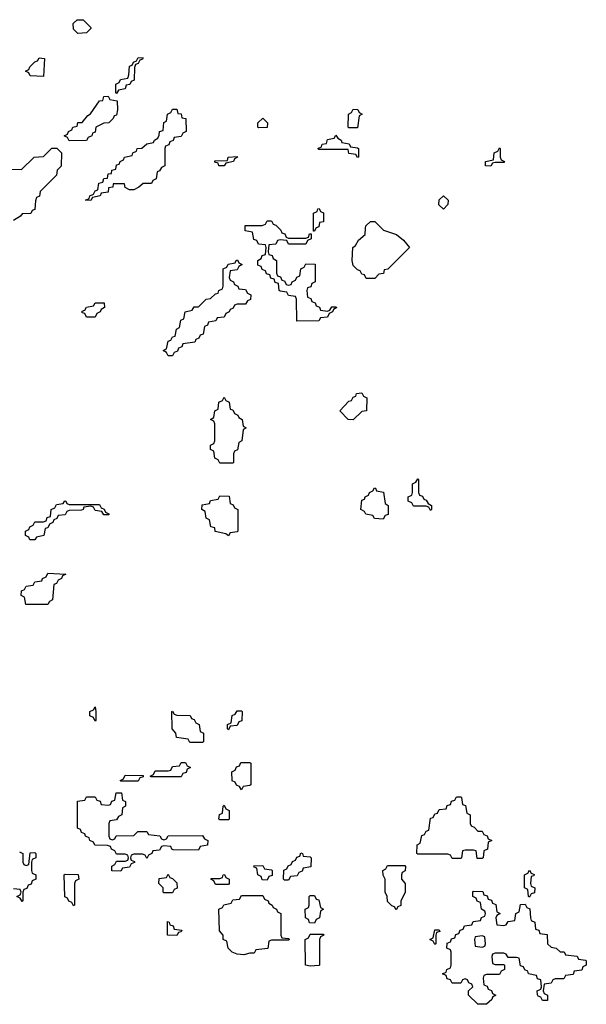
# Model space of a CAD drawing. Header units: inches. Extents: x 2710028 to 2964570, y 496606 to 722708.
# Tile 145 of 228: x 2856599 to 2859234, y 676388 to 680970. Entities that reach past the tile are written whole.
import ezdxf

# ---------------------------------------------------------------- set-up
doc = ezdxf.new("R2010")
doc.units = ezdxf.units.IN
doc.header["$MEASUREMENT"] = 0
doc.layers.add('C8657', color=7, linetype='Continuous')
doc.layers.add('C8658', color=7, linetype='Continuous')

msp = doc.modelspace()

# ---------------------------------------------------------------- linework, layer by layer
at = {"layer": 'C8657', "color": 6}
for points in [[(2857804, 680000), (2857814, 679990), (2857818, 679978), (2857832.7, 679972.7), (2857838, 679958), (2857850, 679954), (2857930, 679954), (2857942, 679958), (2857947.3, 679972.7), (2857954, 679974), (2857954, 679950), (2857938, 679942), (2857930, 679926), (2857850, 679926), (2857842, 679942), (2857810, 679946), (2857798, 679942), (2857790, 679926), (2857758, 679922), (2857754, 679890), (2857758, 679878), (2857772.7, 679872.7), (2857778, 679858), (2857794, 679850), (2857794, 679790), (2857798, 679778), (2857812.7, 679772.7), (2857818, 679758), (2857830, 679754), (2857838, 679738), (2857850, 679734), (2857862, 679738), (2857866, 679750), (2857882, 679758), (2857888, 679772), (2857902, 679778), (2857906, 679810), (2857922, 679818), (2857930, 679834), (2857972.7, 679832.7), (2857974, 679750), (2857958, 679742), (2857952.7, 679727.3), (2857938, 679722), (2857934, 679710), (2857938, 679678), (2857952.7, 679672.7), (2857958, 679658), (2857972.7, 679652.7), (2857978, 679638), (2857992.7, 679632.7), (2857998, 679618), (2858030, 679614), (2858042, 679618), (2858050, 679634), (2858070, 679634), (2858074, 679630), (2858058, 679622), (2858054, 679610), (2858038, 679602), (2858030, 679586), (2857998, 679582), (2857990, 679568), (2857887.3, 679567.3), (2857886, 679670), (2857882, 679682), (2857850, 679686), (2857842, 679702), (2857810, 679706), (2857806, 679710), (2857802, 679742), (2857787.3, 679747.3), (2857782, 679762), (2857767.3, 679767.3), (2857762, 679782), (2857747.3, 679787.3), (2857742, 679802), (2857727.3, 679807.3), (2857722, 679822), (2857707.3, 679827.3), (2857706, 679850), (2857722, 679858), (2857727.3, 679872.7), (2857742, 679878), (2857746, 679910), (2857742, 679922), (2857710, 679926), (2857702, 679942), (2857687.3, 679947.3), (2857682, 679982), (2857647.3, 679987.3), (2857647.3, 680000)], [(2857977, 680000), (2857970, 679986), (2857966, 679986), (2857966, 680000)], [(2858281.5, 680000), (2858290.7, 679990.7), (2858352, 679970), (2858383.6, 679943.6), (2858412, 679910), (2858311.1, 679808.9), (2858294, 679806), (2858291.1, 679788.9), (2858270, 679786), (2858250, 679766), (2858210, 679766), (2858202, 679782), (2858190, 679786), (2858182, 679802), (2858170, 679806), (2858150, 679826), (2858146, 679850), (2858148.7, 679910), (2858160.4, 679919.6), (2858175.3, 679944.7), (2858206, 679970), (2858208, 680000)], [(2856598, 677098), (2856614, 677090), (2856614, 677050), (2856618, 677038), (2856630, 677034), (2856642, 677038), (2856647.3, 677092.7), (2856670, 677094), (2856674, 677090), (2856674, 677070), (2856658, 677062), (2856654, 677050), (2856654, 677010), (2856658, 676998), (2856674, 676990), (2856674, 676970), (2856658, 676962), (2856652.7, 676947.3), (2856638, 676942), (2856632.7, 676927.3), (2856618, 676922), (2856614, 676910), (2856614, 676870), (2856610, 676866), (2856602, 676882), (2856586, 676890), (2856602, 676898), (2856606, 676910), (2856602, 676922), (2856570, 676926)]]:
    msp.add_lwpolyline(points, dxfattribs=at)
for points in [[(2857290, 679406), (2857282, 679422), (2857266, 679430), (2857282, 679438), (2857290, 679474), (2857302, 679478), (2857310, 679494), (2857322, 679498), (2857328, 679530), (2857342, 679538), (2857348.7, 679571.3), (2857362, 679578), (2857368, 679610), (2857402, 679618), (2857410, 679634), (2857430, 679634), (2857466, 679670), (2857487.3, 679672.7), (2857510, 679694), (2857522, 679698), (2857526, 679710), (2857542, 679718), (2857546, 679730), (2857546, 679810), (2857562, 679818), (2857568.4, 679831.6), (2857602, 679838), (2857606, 679850), (2857612, 679852), (2857618, 679838), (2857634, 679830), (2857618, 679822), (2857610, 679806), (2857578, 679802), (2857574, 679770), (2857578, 679758), (2857594, 679750), (2857598, 679738), (2857614, 679730), (2857618, 679718), (2857650, 679714), (2857658, 679698), (2857674, 679690), (2857672.7, 679667.3), (2857658, 679662), (2857650, 679646), (2857610, 679646), (2857598, 679642), (2857592.7, 679627.3), (2857578, 679622), (2857574, 679610), (2857558, 679602), (2857550, 679586), (2857518, 679582), (2857511.6, 679568.4), (2857478, 679562), (2857472, 679548), (2857458, 679542), (2857452.7, 679507.3), (2857438, 679502), (2857432.7, 679487.3), (2857418, 679482), (2857414, 679470), (2857358, 679462), (2857352.7, 679447.3), (2857338, 679442), (2857332.7, 679427.3), (2857318, 679422), (2857310, 679406)], [(2856910, 679586), (2856902, 679602), (2856890, 679606), (2856890, 679614), (2856902, 679618), (2856910, 679632), (2856942, 679638), (2856950, 679652), (2856992.7, 679652.7), (2856994, 679630), (2856978, 679622), (2856974, 679610), (2856958, 679602), (2856950, 679586)], [(2857530, 678906), (2857522, 678922), (2857506, 678930), (2857502, 678962), (2857486, 678970), (2857486, 678990), (2857502, 678998), (2857506, 679010), (2857506, 679090), (2857502, 679102), (2857486, 679110), (2857502, 679118), (2857506, 679150), (2857522, 679158), (2857526, 679190), (2857542, 679198), (2857550, 679214), (2857558, 679198), (2857574, 679190), (2857578, 679158), (2857590, 679154), (2857598, 679138), (2857614, 679130), (2857618, 679118), (2857634, 679110), (2857638, 679078), (2857652, 679070), (2857638, 679062), (2857632, 679010), (2857618, 679002), (2857611.6, 678968.4), (2857598, 678962), (2857594, 678950), (2857594, 678910), (2857590, 678906)], [(2858150, 679108), (2858126, 679110), (2858088, 679150), (2858130, 679194), (2858142, 679198), (2858150, 679214), (2858162, 679218), (2858166, 679230), (2858190, 679234), (2858198, 679218), (2858214, 679210), (2858212, 679150), (2858190, 679146)], [(2858510, 678686), (2858502, 678702), (2858490, 678706), (2858430, 678706), (2858422, 678722), (2858406, 678730), (2858406, 678750), (2858422, 678758), (2858426, 678770), (2858426, 678810), (2858442, 678818), (2858450, 678834), (2858454, 678830), (2858454, 678770), (2858458, 678758), (2858472.7, 678752.7), (2858478, 678738), (2858490, 678734), (2858498, 678718), (2858514, 678710), (2858514, 678690)], [(2858290, 678646), (2858248.4, 678648.4), (2858242, 678662), (2858208.4, 678668.4), (2858202, 678682), (2858186, 678690), (2858190, 678734), (2858202, 678738), (2858206, 678750), (2858222, 678758), (2858226, 678770), (2858242, 678778), (2858248.4, 678791.6), (2858254, 678790), (2858258, 678778), (2858291.1, 678771.1), (2858298, 678718), (2858312, 678710), (2858312, 678668), (2858298, 678662)], [(2857570, 678568), (2857558, 678578), (2857508.9, 678588.9), (2857506, 678606), (2857488, 678610), (2857482, 678642), (2857466, 678650), (2857462, 678682), (2857446, 678690), (2857447.3, 678712.7), (2857482, 678718), (2857487.3, 678732.7), (2857522, 678738), (2857530, 678754), (2857572.7, 678752.7), (2857578, 678718), (2857592.7, 678712.7), (2857598, 678698), (2857614, 678690), (2857614, 678590), (2857610, 678586), (2857578, 678582)], [(2856830, 678714), (2856970, 678714), (2856978, 678698), (2856992.7, 678692.7), (2856998, 678678), (2857014, 678670), (2857014, 678666), (2856990, 678666), (2856982, 678682), (2856950, 678686), (2856942, 678702), (2856930, 678706), (2856898, 678702), (2856894, 678690), (2856887.3, 678687.3), (2856830, 678686), (2856818, 678682), (2856810, 678666), (2856778, 678662), (2856772, 678648), (2856758, 678642), (2856754, 678630), (2856738, 678622), (2856730, 678606), (2856718, 678602), (2856711.1, 678568.9), (2856678, 678562), (2856670, 678548.7), (2856646, 678550), (2856642, 678562), (2856626, 678570), (2856626, 678590), (2856642, 678598), (2856646, 678610), (2856662, 678618), (2856670, 678634), (2856710, 678634), (2856722, 678638), (2856727.3, 678652.7), (2856742, 678658), (2856746, 678690), (2856762, 678698), (2856770, 678714), (2856802, 678718), (2856808.4, 678731.6), (2856814, 678730), (2856818, 678718)], [(2856730, 678248), (2856628.4, 678248.4), (2856622, 678282), (2856606, 678290), (2856607.3, 678312.7), (2856622, 678318), (2856630, 678334), (2856662, 678338), (2856670, 678354), (2856702, 678358), (2856706, 678370), (2856722, 678378), (2856730, 678394), (2856814, 678390), (2856798, 678382), (2856794, 678370), (2856778, 678362), (2856770, 678346), (2856758, 678342), (2856752, 678270), (2856738, 678262)], [(2856950, 677706), (2856942, 677722), (2856926, 677730), (2856926, 677750), (2856942, 677758), (2856950, 677772), (2856954, 677750), (2856954, 677710)], [(2857390, 677606), (2857382, 677622), (2857328.9, 677628.9), (2857326, 677650), (2857308, 677670), (2857306, 677750), (2857310, 677752), (2857318, 677738), (2857330, 677734), (2857392, 677732), (2857398, 677718), (2857410, 677714), (2857418, 677698), (2857434, 677690), (2857438, 677658), (2857454, 677650), (2857454, 677610), (2857450, 677606)], [(2857570, 677666), (2857566, 677670), (2857566, 677690), (2857582, 677698), (2857587.3, 677732.7), (2857602, 677738), (2857610, 677754), (2857630, 677754), (2857634, 677750), (2857632.7, 677707.3), (2857618, 677702), (2857610, 677686), (2857578, 677682)], [(2857210, 677446), (2857206, 677450), (2857222, 677458), (2857230, 677474), (2857290, 677474), (2857302, 677478), (2857310, 677494), (2857342, 677498), (2857350, 677514), (2857370, 677514), (2857378, 677498), (2857394, 677490), (2857378, 677482), (2857372.7, 677467.3), (2857358, 677462), (2857350, 677446)], [(2857630, 677386), (2857622, 677402), (2857607.3, 677407.3), (2857602, 677422), (2857587.3, 677427.3), (2857586, 677470), (2857602, 677478), (2857607.3, 677492.7), (2857622, 677498), (2857627.3, 677512.7), (2857670, 677514), (2857674, 677510), (2857674, 677410), (2857670, 677406), (2857638, 677402)], [(2857070, 677426), (2857066, 677430), (2857082, 677438), (2857090, 677454), (2857172.7, 677452.7), (2857172.7, 677447.3), (2857158, 677442), (2857150, 677426)], [(2857030, 677154), (2857042, 677158), (2857048, 677172), (2857130, 677174), (2857148.4, 677191.6), (2857190, 677192), (2857198, 677178), (2857251.6, 677171.6), (2857258, 677158), (2857270, 677154), (2857282, 677158), (2857290, 677172), (2857450, 677174), (2857458, 677158), (2857474, 677150), (2857472, 677128), (2857438, 677122), (2857430, 677106), (2857312.7, 677107.3), (2857306, 677110), (2857302, 677122), (2857270, 677126), (2857258, 677122), (2857250, 677106), (2857218, 677102), (2857214, 677090), (2857198, 677082), (2857190, 677066), (2857182, 677082), (2857170, 677086), (2857130, 677086), (2857118, 677082), (2857114, 677070), (2857118, 677058), (2857132.7, 677052.7), (2857132.7, 677047.3), (2857118, 677042), (2857110, 677026), (2857078, 677022), (2857070, 677008), (2857028.4, 677008.4), (2857028.4, 677031.6), (2857042, 677038), (2857050, 677054), (2857090, 677054), (2857102, 677058), (2857106, 677070), (2857102, 677082), (2857090, 677086), (2857050, 677086), (2857042, 677102), (2857026, 677110), (2857022, 677122), (2857007.3, 677127.3), (2856948.4, 677128.4), (2856942, 677142), (2856926, 677150), (2856922, 677162), (2856906, 677170), (2856902, 677182), (2856887.3, 677187.3), (2856882, 677202), (2856867.3, 677207.3), (2856867.3, 677332.7), (2856902, 677338), (2856910, 677354), (2856950, 677354), (2856958, 677338), (2856972.7, 677332.7), (2856978, 677318), (2857010, 677314), (2857022, 677318), (2857027.3, 677332.7), (2857042, 677338), (2857047.3, 677372.7), (2857072.7, 677372.7), (2857078, 677338), (2857091.6, 677331.6), (2857092, 677310), (2857078, 677302), (2857074, 677270), (2857058, 677262), (2857050, 677246), (2857018, 677242), (2857014, 677230), (2857014, 677170), (2857018, 677158)], [(2857530, 677246), (2857526, 677250), (2857528.4, 677271.6), (2857542, 677278), (2857546, 677310), (2857550, 677314), (2857558, 677298), (2857574, 677290), (2857574, 677250), (2857570, 677246)], [(2858730, 677194), (2858750, 677194), (2858758, 677178), (2858772.7, 677172.7), (2858778, 677158), (2858794, 677150), (2858778, 677142), (2858774, 677110), (2858758, 677102), (2858754, 677070), (2858750, 677066), (2858727.3, 677067.3), (2858722, 677102), (2858710, 677106), (2858670, 677106), (2858658, 677102), (2858654, 677070), (2858650, 677066), (2858610, 677066), (2858602, 677082), (2858590, 677086), (2858450, 677086), (2858446, 677090), (2858448, 677130), (2858462, 677138), (2858470, 677174), (2858482, 677178), (2858490, 677194), (2858502, 677198), (2858510, 677254), (2858522, 677258), (2858530, 677274), (2858542, 677278), (2858550, 677294), (2858582, 677298), (2858587.3, 677312.7), (2858602, 677318), (2858607.3, 677332.7), (2858622, 677338), (2858630, 677354), (2858650, 677354), (2858654, 677350), (2858658, 677318), (2858672.7, 677312.7), (2858678, 677278), (2858694, 677270), (2858694, 677230), (2858698, 677218), (2858712.7, 677212.7)], [(2857830, 676966), (2857826, 676970), (2857827.3, 677012.7), (2857842, 677018), (2857847.3, 677032.7), (2857862, 677038), (2857867.3, 677052.7), (2857882, 677058), (2857887.3, 677072.7), (2857902, 677078), (2857907.3, 677092.7), (2857914, 677090), (2857918, 677078), (2857950, 677074), (2857954, 677070), (2857952.7, 677027.3), (2857918, 677022), (2857912.7, 677007.3), (2857898, 677002), (2857890, 676986), (2857858, 676982), (2857850, 676966)], [(2856850, 676846), (2856842, 676862), (2856827.3, 676867.3), (2856822, 676882), (2856808.4, 676888.4), (2856806, 676990), (2856810, 676994), (2856871.6, 676991.6), (2856874, 676970), (2856858, 676962), (2856854, 676950), (2856854, 676850)], [(2857270, 676906), (2857266, 676910), (2857266, 676930), (2857246, 676950), (2857247.3, 676972.7), (2857282, 676978), (2857290, 676994), (2857298, 676978), (2857310, 676974), (2857330, 676954), (2857331.6, 676928.4), (2857318, 676922), (2857310, 676906)], [(2857510, 676946), (2857502, 676962), (2857488, 676970), (2857490, 676974), (2857530, 676974), (2857542, 676978), (2857546, 676990), (2857551.6, 676991.6), (2857558, 676978), (2857574, 676970), (2857574, 676950), (2857570, 676946)], [(2857750, 676966), (2857727.3, 676967.3), (2857722, 676982), (2857706, 676990), (2857702, 677022), (2857690, 677026), (2857687.3, 677032.7), (2857730, 677034), (2857738, 677018), (2857770, 677014), (2857774, 677010), (2857772.7, 676987.3), (2857758, 676982)], [(2858350, 676828), (2858342, 676842), (2858330, 676846), (2858310, 676866), (2858308, 676890), (2858298, 676910), (2858298, 676970), (2858288.9, 676988.9), (2858288, 677010), (2858302, 677018), (2858310, 677034), (2858390, 677034), (2858394, 677030), (2858391.6, 677008.4), (2858378, 677002), (2858374, 676990), (2858374, 676970), (2858392, 676950), (2858391.1, 676908.9), (2858372, 676870), (2858371.6, 676848.4), (2858358, 676842)], [(2858970, 676886), (2858966, 676890), (2858962, 676922), (2858946, 676930), (2858946, 676990), (2858962, 676998), (2858970, 677012), (2858978, 676998), (2858991.6, 676991.6), (2858990, 676986), (2858978, 676982), (2858974, 676950), (2858978, 676938), (2858994, 676930), (2858992.7, 676907.3), (2858978, 676902)], [(2858850, 676754), (2858862, 676758), (2858870, 676774), (2858902, 676778), (2858906, 676810), (2858922, 676818), (2858927.3, 676852.7), (2858950, 676854), (2858958, 676838), (2858971.6, 676831.6), (2858974, 676790), (2858978, 676778), (2858994, 676770), (2858998, 676738), (2859012.7, 676732.7), (2859018, 676718), (2859052.7, 676712.7), (2859054, 676670), (2859070, 676654), (2859094, 676650), (2859112.7, 676632.7), (2859131.6, 676631.6), (2859138, 676618), (2859191.6, 676611.6), (2859198, 676598), (2859230, 676594), (2859234, 676590), (2859234, 676570), (2859218, 676562), (2859212.7, 676547.3), (2859178, 676542), (2859172.7, 676527.3), (2859138, 676522), (2859130, 676506), (2859090, 676506), (2859078, 676502), (2859070, 676486), (2859038, 676482), (2859034, 676450), (2859038, 676438), (2859054, 676430), (2859054, 676406), (2859030, 676406), (2859022, 676422), (2859010, 676426), (2859007.3, 676432.7), (2859006, 676450), (2859022, 676458), (2859026, 676470), (2859022, 676502), (2859007.3, 676507.3), (2859002, 676522), (2858966, 676530), (2858962, 676542), (2858948, 676548), (2858942, 676562), (2858927.3, 676567.3), (2858922, 676602), (2858910, 676606), (2858870, 676606), (2858862, 676622), (2858850, 676626), (2858810, 676626), (2858798, 676622), (2858794, 676610), (2858798, 676578), (2858810, 676574), (2858850, 676574), (2858854, 676570), (2858854, 676550), (2858838, 676542), (2858830, 676526), (2858770, 676526), (2858758, 676522), (2858754, 676510), (2858758, 676478), (2858772.7, 676472.7), (2858778, 676458), (2858792.7, 676452.7), (2858798, 676438), (2858814, 676430), (2858798, 676422), (2858794, 676410), (2858770, 676388.7), (2858730, 676388), (2858686, 676430), (2858686, 676450), (2858706, 676470), (2858702, 676482), (2858687.3, 676487.3), (2858682, 676502), (2858670, 676506), (2858658, 676502), (2858650, 676486), (2858610, 676486), (2858602, 676502), (2858587.3, 676507.3), (2858582, 676522), (2858566, 676530), (2858582, 676538), (2858586, 676550), (2858602, 676558), (2858606, 676570), (2858606, 676630), (2858602, 676642), (2858586, 676650), (2858587.3, 676672.7), (2858602, 676678), (2858607.3, 676692.7), (2858622, 676698), (2858627.3, 676712.7), (2858642, 676718), (2858647.3, 676732.7), (2858662, 676738), (2858667.3, 676752.7), (2858702, 676758), (2858707.3, 676772.7), (2858742, 676778), (2858747.3, 676792.7), (2858762, 676798), (2858766, 676810), (2858762, 676822), (2858746, 676830), (2858742, 676862), (2858727.3, 676867.3), (2858722, 676882), (2858706, 676890), (2858706, 676910), (2858710, 676914), (2858752.7, 676912.7), (2858758, 676898), (2858772.7, 676892.7), (2858778, 676878), (2858792.7, 676872.7), (2858798, 676858), (2858812.7, 676852.7), (2858818, 676818), (2858834, 676810), (2858818, 676802), (2858814, 676790), (2858818, 676758)], [(2857642, 676618), (2857610, 676621.2), (2857588, 676630), (2857568, 676650), (2857562, 676682), (2857546, 676690), (2857546, 676710), (2857528, 676730), (2857526, 676830), (2857542, 676838), (2857548.4, 676851.6), (2857582, 676858), (2857590, 676874), (2857622, 676878), (2857630, 676894), (2857730, 676894), (2857738, 676878), (2857754, 676870), (2857758, 676858), (2857774, 676850), (2857778, 676838), (2857794, 676830), (2857798, 676818), (2857814, 676810), (2857814, 676710), (2857818, 676698), (2857850, 676694), (2857854, 676690), (2857850, 676686), (2857770, 676686), (2857758, 676682), (2857752.7, 676647.3), (2857698, 676642), (2857690, 676626), (2857670, 676626)], [(2857970, 676766), (2857947.3, 676767.3), (2857942, 676782), (2857928, 676790), (2857926, 676830), (2857942, 676838), (2857946, 676850), (2857946, 676890), (2857950, 676894), (2857970, 676894), (2857978, 676878), (2857990, 676874), (2857998, 676838), (2858012, 676830), (2857998, 676822), (2857994, 676790), (2857978, 676782)], [(2857330, 676708), (2857286, 676710), (2857287.3, 676772.7), (2857294, 676770), (2857298, 676758), (2857312.7, 676752.7), (2857318, 676738), (2857352.7, 676732.7), (2857350, 676726), (2857338, 676722)], [(2858530, 676666), (2858522, 676682), (2858506, 676690), (2858522, 676698), (2858530, 676734), (2858550, 676734), (2858552.7, 676727.3), (2858538, 676722), (2858534, 676710), (2858534, 676670)], [(2857950, 676566), (2857928, 676570), (2857926, 676690), (2857942, 676698), (2857950, 676714), (2858010, 676714), (2858014, 676710), (2857998, 676702), (2857994, 676690), (2857994, 676570), (2857990, 676568)], [(2858750, 676706), (2858718, 676702), (2858714, 676690), (2858718, 676658), (2858750, 676654), (2858762, 676658), (2858766, 676670), (2858762, 676702)]]:
    msp.add_lwpolyline(points, close=True, dxfattribs=at)
at = {"layer": 'C8658', "color": 6}
for points in [[(2856870, 680906), (2856850, 680926), (2856848.4, 680951.6), (2856866, 680970), (2856894, 680970), (2856930, 680934), (2856932, 680930), (2856910, 680909)], [(2857050, 680626), (2857046, 680630), (2857046, 680670), (2857062, 680678), (2857068.4, 680691.6), (2857102, 680698), (2857107.3, 680712.7), (2857110, 680754), (2857122, 680758), (2857128, 680772), (2857142, 680778), (2857150, 680794), (2857172.7, 680792.7), (2857170, 680786), (2857158, 680782), (2857150, 680766), (2857138, 680762), (2857132.7, 680747.3), (2857132, 680688), (2857118, 680682), (2857111.6, 680668.4), (2857094, 680666), (2857090, 680648), (2857058, 680642)], [(2856710, 680706), (2856648.4, 680708.4), (2856642, 680722), (2856626, 680730), (2856642, 680738), (2856646, 680750), (2856670, 680774), (2856682, 680778), (2856690, 680792), (2856714, 680790)], [(2856830, 680406), (2856822, 680422), (2856806, 680430), (2856822, 680438), (2856826, 680450), (2856842, 680458), (2856846, 680470), (2856866, 680474), (2856869.1, 680490.9), (2856890, 680492), (2856916.4, 680523.6), (2856928.4, 680531.6), (2856970, 680592), (2856986, 680594), (2856990, 680612), (2857010, 680614), (2857018, 680598), (2857052.7, 680592.7), (2857054, 680550), (2857050, 680526), (2857038, 680522), (2857034, 680510), (2857014, 680490), (2856990, 680488), (2856954, 680470), (2856950, 680446), (2856938, 680442), (2856934, 680430), (2856918, 680422), (2856910, 680408)], [(2857110, 680178), (2857090, 680188.7), (2857086, 680206), (2857034, 680206), (2857032, 680190), (2857012.7, 680187.3), (2857010, 680168), (2856978, 680162), (2856974, 680150), (2856938, 680142), (2856930, 680128.7), (2856906, 680130), (2856922, 680138), (2856926, 680150), (2856942, 680158), (2856950, 680174), (2856962, 680178), (2856968, 680210), (2856986, 680214), (2856990, 680231.3), (2857007.3, 680232.7), (2857010, 680252), (2857026, 680254), (2857028, 680270), (2857046, 680274), (2857050, 680294), (2857062, 680298), (2857066, 680310), (2857082, 680318), (2857086, 680330), (2857122, 680338), (2857126, 680350), (2857142, 680358), (2857146, 680370), (2857168, 680372), (2857190, 680392), (2857222, 680398), (2857226, 680410), (2857242, 680418), (2857248, 680432), (2857248.7, 680450), (2857266, 680454), (2857268.9, 680491.1), (2857282, 680498), (2857286, 680530), (2857302, 680538), (2857310, 680554), (2857330, 680554), (2857334, 680534), (2857350, 680532), (2857354, 680514), (2857372, 680510), (2857374, 680450), (2857358, 680442), (2857350, 680426), (2857318, 680422), (2857312.7, 680407.3), (2857298, 680402), (2857292.7, 680387.3), (2857278, 680382), (2857274, 680370), (2857274, 680290), (2857258, 680282), (2857250, 680266), (2857238, 680262), (2857234, 680230), (2857218, 680222), (2857211.6, 680208.4), (2857172.7, 680207.3), (2857154, 680190), (2857130, 680178)], [(2858130, 680466), (2858126, 680470), (2858128.9, 680531.1), (2858142, 680538), (2858150, 680554), (2858171.6, 680551.6), (2858178, 680538), (2858192, 680530), (2858178, 680522), (2858170, 680466)], [(2857710, 680466), (2857706, 680470), (2857706, 680490), (2857730, 680512), (2857752, 680490), (2857750, 680468.7)], [(2858170, 680328.7), (2858162, 680342), (2858130, 680348), (2858126, 680366), (2857990, 680366), (2857986, 680370), (2858002, 680378), (2858006, 680390), (2858026, 680394), (2858030, 680412), (2858062, 680418), (2858070, 680432), (2858078, 680418), (2858094, 680410), (2858098, 680398), (2858131.6, 680391.6), (2858138, 680378), (2858170, 680374), (2858174, 680370), (2858174, 680330)], [(2858790, 680288), (2858766, 680290), (2858766, 680310), (2858802, 680318), (2858806, 680350), (2858822, 680358), (2858830, 680374), (2858834, 680370), (2858834, 680330), (2858838, 680318), (2858854, 680310), (2858850, 680306), (2858810, 680306), (2858798, 680302)], [(2857550, 680289.2), (2857526, 680290), (2857522, 680302), (2857507.3, 680307.3), (2857507.3, 680312.7), (2857566, 680314), (2857569.3, 680330.7), (2857610, 680334), (2857612, 680330), (2857598, 680322), (2857594, 680310), (2857558, 680302)], [(2858570, 680088.7), (2858549, 680109), (2858550, 680132), (2858570, 680150.8), (2858591, 680130), (2858590.7, 680109.3)]]:
    msp.add_lwpolyline(points, close=True, dxfattribs=at)
for points in [[(2856534, 680274), (2856607.3, 680272.7), (2856666, 680330), (2856710, 680334), (2856748.4, 680371.6), (2856771.6, 680371.6), (2856794, 680350), (2856791.6, 680288.4), (2856774, 680270), (2856770, 680246), (2856694, 680170), (2856691.6, 680148.4), (2856678, 680142), (2856672.7, 680127.3), (2856670, 680086), (2856658, 680082), (2856651.6, 680068.4), (2856610, 680066), (2856603.6, 680056.4), (2856570, 680035.3)], [(2857966, 680000), (2857966, 680070), (2857982, 680078), (2857986, 680090), (2857991.1, 680091.1), (2857998, 680078), (2858011.6, 680071.6), (2858011.3, 680030), (2857994, 680026), (2857990, 680006), (2857978, 680002), (2857977, 680000)], [(2857647.3, 680000), (2857647.3, 680012.7), (2857727.3, 680012.7), (2857742, 680018), (2857750, 680034), (2857770, 680034), (2857778, 680018), (2857790, 680014), (2857804, 680000)], [(2858208, 680000), (2858208.7, 680010), (2858230, 680031), (2858250.7, 680030.7), (2858281.5, 680000)]]:
    msp.add_lwpolyline(points, dxfattribs=at)

doc.saveas('drawing.dxf')
